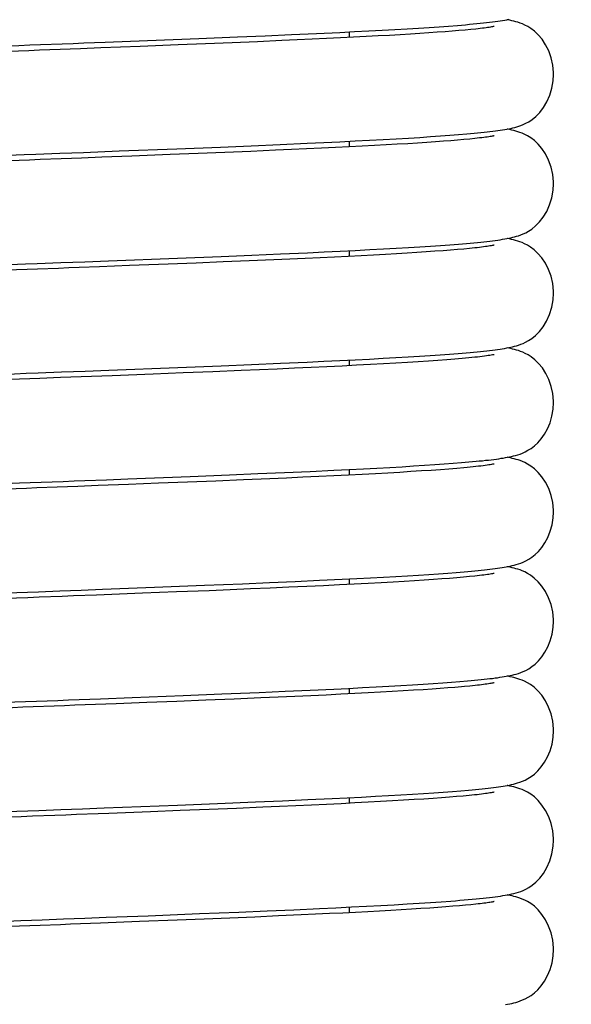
# Model space of a CAD drawing. Extents: x -559 to 3265, y -113 to 867.
# Tile 37 of 69: x 2974 to 2987, y 457 to 479. Entities that reach past the tile are written whole.
import ezdxf

# ---------------------------------------------------------------- set-up
doc = ezdxf.new("R2010")
doc.units = 0
doc.header["$LTSCALE"] = 2
doc.header["$MEASUREMENT"] = 0
doc.layers.get('0').update_dxf_attribs({"linetype": 'CONTINUOUS'})
doc.layers.get('DEFPOINTS').update_dxf_attribs({"linetype": 'CONTINUOUS'})
doc.layers.add('COSTRUZIONE', color=4, linetype='CONTINUOUS', lineweight=13)
doc.styles.add('ISO', font='tahoma.ttf')
doc.dimstyles.new('ISO-25', dxfattribs={"dimtxt": 20, "dimasz": 4, "dimexe": 1, "dimexo": 1.5, "dimgap": 1.5, "dimtad": 1, "dimdec": 0, "dimtxsty": 'ISO', "dimcen": 2.5, "dimclrd": 7, "dimclre": 7, "dimclrt": 7, "dimadec": 0, "dimazin": 0, "dimtfac": 1, "dimtdec": 0, "dimtmove": 0, "dimatfit": 3, "dimfxl": 1, "dimlwd": 13, "dimarcsym": 0})

# ---------------------------------------------------------------- blocks, each defined once
blk = doc.blocks.new('*D32')
at = {"layer": 'COSTRUZIONE', "color": 7, "lineweight": -2, "transparency": 16777216}
for p, q in [((2871.648, 599.245), (3041.657, 599.245)), ((2999.654, 73.672), (3041.657, 73.672))]:
    blk.add_line(p, q, dxfattribs=at)
at = {"layer": 'COSTRUZIONE', "color": 7, "lineweight": 13, "transparency": 16777216}
blk.add_line((3040.657, 77.672), (3040.657, 595.245), dxfattribs=at)
at = {"layer": 'COSTRUZIONE', "color": 7, "transparency": 16777216}
for points in [[(3039.99, 595.245), (3041.324, 595.245), (3040.657, 599.245)], [(3039.99, 77.672), (3041.324, 77.672), (3040.657, 73.672)]]:
    blk.add_solid(points, dxfattribs=at)
at = {"layer": 'DEFPOINTS', "color": 0, "transparency": 16777216}
for p in [(2870.148, 599.245), (3040.657, 599.245), (2998.154, 73.672)]:
    blk.add_point(p, dxfattribs=at)
at = {"layer": 'COSTRUZIONE', "color": 7, "transparency": 16777216, "insert": (3028.741, 336.459), "char_height": 20, "attachment_point": 5, "rotation": 90, "style": 'ISO'}
blk.add_mtext('525', dxfattribs=at)

msp = doc.modelspace()

# ---------------------------------------------------------------- linework, layer by layer
at = {"color": 7, "linetype": 'Continuous'}
for p, q in [((2982.021, 479.22), (2982.339, 479.236)), ((2982.339, 479.236), (2982.642, 479.252)), ((2982.642, 479.252), (2982.929, 479.268)), ((2982.929, 479.268), (2983.202, 479.284)), ((2983.202, 479.284), (2983.459, 479.3)), ((2983.459, 479.3), (2983.701, 479.315)), ((2983.701, 479.315), (2983.928, 479.331)), ((2983.928, 479.331), (2984.14, 479.346)), ((2984.14, 479.346), (2984.338, 479.361)), ((2984.372, 479.242), (2984.222, 479.23)), ((2984.338, 479.361), (2984.522, 479.376)), ((2984.51, 479.255), (2984.372, 479.242)), ((2984.636, 479.267), (2984.51, 479.255)), ((2984.75, 479.278), (2984.636, 479.267)), ((2976.407, 478.983), (2977.36, 479.02)), ((2977.36, 479.02), (2978.511, 479.065)), ((2978.511, 479.065), (2979.385, 479.101)), ((2979.385, 479.101), (2980.008, 479.127)), ((2980.38, 479.017), (2979.833, 478.993)), ((2980.008, 479.127), (2980.6, 479.153)), ((2980.73, 479.032), (2980.38, 479.017)), ((2980.6, 479.153), (2981.161, 479.178)), ((2981.067, 479.048), (2980.73, 479.032)), ((2981.391, 479.063), (2981.067, 479.048)), ((2981.161, 479.178), (2981.688, 479.203)), ((2981.702, 479.078), (2981.391, 479.063)), ((2981.688, 479.203), (2982.021, 479.22)), ((2981.999, 479.093), (2981.702, 479.078)), ((2981.904, 479.088), (2981.904, 479.214)), ((2982.283, 479.107), (2981.999, 479.093)), ((2982.553, 479.122), (2982.283, 479.107)), ((2982.809, 479.136), (2982.553, 479.122)), ((2983.051, 479.15), (2982.809, 479.136)), ((2983.28, 479.164), (2983.051, 479.15)), ((2983.494, 479.177), (2983.28, 479.164)), ((2983.696, 479.191), (2983.494, 479.177)), ((2983.884, 479.204), (2983.696, 479.191)), ((2984.059, 479.217), (2983.884, 479.204)), ((2984.222, 479.23), (2984.059, 479.217)), ((2977.191, 478.887), (2976.303, 478.853)), ((2978.047, 478.92), (2977.191, 478.887)), ((2978.665, 478.945), (2978.047, 478.92)), ((2979.261, 478.969), (2978.665, 478.945)), ((2979.833, 478.993), (2979.261, 478.969)), ((2982.667, 476.792), (2982.958, 476.808)), ((2982.958, 476.808), (2983.232, 476.824)), ((2983.232, 476.824), (2983.491, 476.84)), ((2983.491, 476.84), (2983.733, 476.856)), ((2983.733, 476.856), (2983.959, 476.871)), ((2983.959, 476.871), (2984.17, 476.886)), ((2984.17, 476.886), (2984.365, 476.902)), ((2984.365, 476.902), (2984.546, 476.917)), ((2984.615, 476.803), (2984.485, 476.79)), ((2984.732, 476.815), (2984.615, 476.803)), ((2976.719, 476.534), (2978.018, 476.584)), ((2978.018, 476.584), (2979.002, 476.623)), ((2979.002, 476.623), (2979.695, 476.652)), ((2979.695, 476.652), (2980.345, 476.68)), ((2980.345, 476.68), (2980.951, 476.707)), ((2980.942, 476.58), (2980.597, 476.565)), ((2981.275, 476.596), (2980.942, 476.58)), ((2980.951, 476.707), (2981.33, 476.724)), ((2981.594, 476.611), (2981.275, 476.596)), ((2981.33, 476.724), (2981.691, 476.742)), ((2981.9, 476.626), (2981.594, 476.611)), ((2981.691, 476.742), (2982.034, 476.759)), ((2982.192, 476.641), (2981.9, 476.626)), ((2981.904, 476.626), (2981.904, 476.752)), ((2982.034, 476.759), (2982.359, 476.775)), ((2982.47, 476.656), (2982.192, 476.641)), ((2982.359, 476.775), (2982.667, 476.792)), ((2982.734, 476.67), (2982.47, 476.656)), ((2982.984, 476.684), (2982.734, 476.67)), ((2983.219, 476.698), (2982.984, 476.684)), ((2983.44, 476.712), (2983.219, 476.698)), ((2983.647, 476.726), (2983.44, 476.712)), ((2983.841, 476.739), (2983.647, 476.726)), ((2984.021, 476.752), (2983.841, 476.739)), ((2984.188, 476.765), (2984.021, 476.752)), ((2984.343, 476.778), (2984.188, 476.765)), ((2984.485, 476.79), (2984.343, 476.778)), ((2977.003, 476.418), (2976.331, 476.392)), ((2977.87, 476.451), (2977.003, 476.418)), ((2978.496, 476.476), (2977.87, 476.451)), ((2979.101, 476.501), (2978.496, 476.476)), ((2979.682, 476.525), (2979.101, 476.501)), ((2980.24, 476.549), (2979.682, 476.525)), ((2980.597, 476.565), (2980.24, 476.549)), ((2982.959, 474.346), (2983.232, 474.362)), ((2983.232, 474.362), (2983.49, 474.378)), ((2983.49, 474.378), (2983.731, 474.394)), ((2983.731, 474.394), (2983.957, 474.409)), ((2983.957, 474.409), (2984.167, 474.424)), ((2984.167, 474.424), (2984.362, 474.44)), ((2984.362, 474.44), (2984.542, 474.455)), ((2978.035, 474.123), (2979.015, 474.162)), ((2979.015, 474.162), (2979.707, 474.191)), ((2979.707, 474.191), (2980.355, 474.218)), ((2980.355, 474.218), (2980.959, 474.245)), ((2980.959, 474.245), (2981.337, 474.263)), ((2981.568, 474.148), (2981.246, 474.133)), ((2981.337, 474.263), (2981.697, 474.28)), ((2981.876, 474.163), (2981.568, 474.148)), ((2981.697, 474.28), (2982.038, 474.297)), ((2982.17, 474.178), (2981.876, 474.163)), ((2981.904, 474.164), (2981.904, 474.29)), ((2982.038, 474.297), (2982.362, 474.314)), ((2982.45, 474.193), (2982.17, 474.178)), ((2982.362, 474.314), (2982.669, 474.33)), ((2982.716, 474.207), (2982.45, 474.193)), ((2982.669, 474.33), (2982.959, 474.346)), ((2982.967, 474.222), (2982.716, 474.207)), ((2983.205, 474.236), (2982.967, 474.222)), ((2983.427, 474.25), (2983.205, 474.236)), ((2983.636, 474.263), (2983.427, 474.25)), ((2983.831, 474.277), (2983.636, 474.263)), ((2984.013, 474.29), (2983.831, 474.277)), ((2984.181, 474.303), (2984.013, 474.29)), ((2984.337, 474.316), (2984.181, 474.303)), ((2984.48, 474.328), (2984.337, 474.316)), ((2984.61, 474.341), (2984.48, 474.328)), ((2984.728, 474.353), (2984.61, 474.341)), ((2976.954, 473.954), (2976.279, 473.928)), ((2976.476, 474.063), (2978.035, 474.123)), ((2977.825, 473.988), (2976.954, 473.954)), ((2978.454, 474.013), (2977.825, 473.988)), ((2979.061, 474.037), (2978.454, 474.013)), ((2979.646, 474.062), (2979.061, 474.037)), ((2980.206, 474.086), (2979.646, 474.062)), ((2980.565, 474.101), (2980.206, 474.086)), ((2980.912, 474.117), (2980.565, 474.101)), ((2981.246, 474.133), (2980.912, 474.117)), ((2983.484, 471.916), (2983.725, 471.931)), ((2983.725, 471.931), (2983.951, 471.947)), ((2983.951, 471.947), (2984.161, 471.962)), ((2984.161, 471.962), (2984.356, 471.977)), ((2984.356, 471.977), (2984.537, 471.992)), ((2979.013, 471.7), (2979.703, 471.729)), ((2979.703, 471.729), (2980.35, 471.756)), ((2980.35, 471.756), (2980.954, 471.783)), ((2980.954, 471.783), (2981.332, 471.801)), ((2981.332, 471.801), (2981.692, 471.818)), ((2981.692, 471.818), (2982.033, 471.835)), ((2982.067, 471.711), (2981.741, 471.695)), ((2981.904, 471.703), (2981.904, 471.828)), ((2982.033, 471.835), (2982.357, 471.852)), ((2982.377, 471.727), (2982.067, 471.711)), ((2982.357, 471.852), (2982.663, 471.868)), ((2982.67, 471.743), (2982.377, 471.727)), ((2982.663, 471.868), (2982.953, 471.884)), ((2982.948, 471.759), (2982.67, 471.743)), ((2983.21, 471.774), (2982.948, 471.759)), ((2982.953, 471.884), (2983.227, 471.9)), ((2983.455, 471.79), (2983.21, 471.774)), ((2983.227, 471.9), (2983.484, 471.916)), ((2983.685, 471.805), (2983.455, 471.79)), ((2983.898, 471.82), (2983.685, 471.805)), ((2984.096, 471.834), (2983.898, 471.82)), ((2984.277, 471.849), (2984.096, 471.834)), ((2984.443, 471.863), (2984.277, 471.849)), ((2976.486, 471.601), (2978.037, 471.661)), ((2978.164, 471.539), (2977.486, 471.513)), ((2978.037, 471.661), (2979.013, 471.7)), ((2978.826, 471.566), (2978.164, 471.539)), ((2979.466, 471.592), (2978.826, 471.566)), ((2979.879, 471.61), (2979.466, 471.592)), ((2980.28, 471.627), (2979.879, 471.61)), ((2980.667, 471.644), (2980.28, 471.627)), ((2981.041, 471.661), (2980.667, 471.644)), ((2981.399, 471.678), (2981.041, 471.661)), ((2981.741, 471.695), (2981.399, 471.678)), ((2983.826, 469.477), (2984.041, 469.492)), ((2984.041, 469.492), (2984.24, 469.507)), ((2984.24, 469.507), (2984.426, 469.521)), ((2984.426, 469.521), (2984.598, 469.536)), ((2979.207, 469.246), (2979.842, 469.273)), ((2979.842, 469.273), (2980.446, 469.299)), ((2980.446, 469.299), (2981.019, 469.325)), ((2981.019, 469.325), (2981.557, 469.35)), ((2981.557, 469.35), (2981.896, 469.366)), ((2981.896, 469.366), (2982.219, 469.383)), ((2981.904, 469.241), (2981.904, 469.367)), ((2982.49, 469.271), (2982.193, 469.256)), ((2982.219, 469.383), (2982.526, 469.399)), ((2982.772, 469.287), (2982.49, 469.271)), ((2982.526, 469.399), (2982.817, 469.415)), ((2983.039, 469.302), (2982.772, 469.287)), ((2982.817, 469.415), (2983.092, 469.43)), ((2983.29, 469.318), (2983.039, 469.302)), ((2983.092, 469.43), (2983.352, 469.446)), ((2983.527, 469.333), (2983.29, 469.318)), ((2983.352, 469.446), (2983.597, 469.461)), ((2983.748, 469.347), (2983.527, 469.333)), ((2983.597, 469.461), (2983.826, 469.477)), ((2983.954, 469.362), (2983.748, 469.347)), ((2984.145, 469.377), (2983.954, 469.362)), ((2984.321, 469.391), (2984.145, 469.377)), ((2984.481, 469.405), (2984.321, 469.391)), ((2976.435, 469.137), (2976.917, 469.156)), ((2976.917, 469.156), (2978.32, 469.211)), ((2977.602, 469.056), (2976.93, 469.03)), ((2978.26, 469.081), (2977.602, 469.056)), ((2978.899, 469.107), (2978.26, 469.081)), ((2978.32, 469.211), (2979.207, 469.246)), ((2979.516, 469.133), (2978.899, 469.107)), ((2980.109, 469.158), (2979.516, 469.133)), ((2980.49, 469.175), (2980.109, 469.158)), ((2980.858, 469.191), (2980.49, 469.175)), ((2981.213, 469.207), (2980.858, 469.191)), ((2981.554, 469.224), (2981.213, 469.207)), ((2981.881, 469.24), (2981.554, 469.224)), ((2982.193, 469.256), (2981.881, 469.24)), ((2976.93, 469.03), (2976.247, 469.004)), ((2984.119, 467.036), (2984.311, 467.05)), ((2984.311, 467.05), (2984.488, 467.065)), ((2984.488, 467.065), (2984.653, 467.079)), ((2980.103, 466.822), (2980.683, 466.848)), ((2980.683, 466.848), (2981.23, 466.873)), ((2981.23, 466.873), (2981.745, 466.897)), ((2981.745, 466.897), (2982.069, 466.913)), ((2981.904, 466.779), (2981.904, 466.905)), ((2982.069, 466.913), (2982.378, 466.929)), ((2982.378, 466.929), (2982.672, 466.945)), ((2982.887, 466.832), (2982.617, 466.816)), ((2982.672, 466.945), (2982.95, 466.96)), ((2983.139, 466.846), (2982.887, 466.832)), ((2982.95, 466.96), (2983.213, 466.976)), ((2983.374, 466.861), (2983.139, 466.846)), ((2983.213, 466.976), (2983.462, 466.991)), ((2983.592, 466.875), (2983.374, 466.861)), ((2983.462, 466.991), (2983.695, 467.006)), ((2983.796, 466.889), (2983.592, 466.875)), ((2983.695, 467.006), (2983.914, 467.021)), ((2983.985, 466.903), (2983.796, 466.889)), ((2983.914, 467.021), (2984.119, 467.036)), ((2984.16, 466.916), (2983.985, 466.903)), ((2984.322, 466.929), (2984.16, 466.916)), ((2984.471, 466.942), (2984.322, 466.929)), ((2984.606, 466.955), (2984.471, 466.942)), ((2984.729, 466.967), (2984.606, 466.955)), ((2976.344, 466.672), (2977.517, 466.717)), ((2978.007, 466.61), (2977.246, 466.58)), ((2977.517, 466.717), (2978.641, 466.762)), ((2978.745, 466.639), (2978.007, 466.61)), ((2978.641, 466.762), (2979.494, 466.796)), ((2979.22, 466.659), (2978.745, 466.639)), ((2979.68, 466.678), (2979.22, 466.659)), ((2979.494, 466.796), (2980.103, 466.822)), ((2980.122, 466.697), (2979.68, 466.678)), ((2980.544, 466.715), (2980.122, 466.697)), ((2980.946, 466.733), (2980.544, 466.715)), ((2981.325, 466.751), (2980.946, 466.733)), ((2981.682, 466.768), (2981.325, 466.751)), ((2982.015, 466.785), (2981.682, 466.768)), ((2982.326, 466.801), (2982.015, 466.785)), ((2982.617, 466.816), (2982.326, 466.801)), ((2977.246, 466.58), (2976.212, 466.54)), ((2980.461, 464.376), (2981.022, 464.401)), ((2981.022, 464.401), (2981.551, 464.426)), ((2981.551, 464.426), (2981.884, 464.442)), ((2981.884, 464.442), (2982.203, 464.458)), ((2981.904, 464.317), (2981.904, 464.443)), ((2982.203, 464.458), (2982.506, 464.474)), ((2982.506, 464.474), (2982.793, 464.49)), ((2982.793, 464.49), (2983.066, 464.505)), ((2983.066, 464.505), (2983.323, 464.521)), ((2983.348, 464.398), (2983.116, 464.383)), ((2983.323, 464.521), (2983.566, 464.536)), ((2983.564, 464.411), (2983.348, 464.398)), ((2983.765, 464.425), (2983.564, 464.411)), ((2983.566, 464.536), (2983.793, 464.551)), ((2983.95, 464.438), (2983.765, 464.425)), ((2983.793, 464.551), (2984.007, 464.566)), ((2984.122, 464.451), (2983.95, 464.438)), ((2984.007, 464.566), (2984.206, 464.58)), ((2984.281, 464.464), (2984.122, 464.451)), ((2984.206, 464.58), (2984.392, 464.595)), ((2984.426, 464.476), (2984.281, 464.464)), ((2984.392, 464.595), (2984.564, 464.609)), ((2984.734, 464.506), (2984.62, 464.494)), ((2976.3, 464.209), (2977.009, 464.236)), ((2977.009, 464.236), (2978.157, 464.281)), ((2978.672, 464.174), (2978.016, 464.148)), ((2978.157, 464.281), (2979.035, 464.316)), ((2979.306, 464.2), (2978.672, 464.174)), ((2979.035, 464.316), (2979.869, 464.35)), ((2979.913, 464.226), (2979.306, 464.2)), ((2979.869, 464.35), (2980.461, 464.376)), ((2980.302, 464.243), (2979.913, 464.226)), ((2980.678, 464.259), (2980.302, 464.243)), ((2981.038, 464.276), (2980.678, 464.259)), ((2981.384, 464.292), (2981.038, 464.276)), ((2981.713, 464.308), (2981.384, 464.292)), ((2982.026, 464.324), (2981.713, 464.308)), ((2982.324, 464.339), (2982.026, 464.324)), ((2982.604, 464.354), (2982.324, 464.339)), ((2982.868, 464.369), (2982.604, 464.354)), ((2983.116, 464.383), (2982.868, 464.369)), ((2977.342, 464.122), (2976.654, 464.095)), ((2978.016, 464.148), (2977.342, 464.122)), ((2980.971, 461.937), (2981.513, 461.962)), ((2981.513, 461.962), (2981.854, 461.979)), ((2981.854, 461.979), (2982.18, 461.995)), ((2981.904, 461.856), (2981.904, 461.981)), ((2982.18, 461.995), (2982.49, 462.012)), ((2982.49, 462.012), (2982.784, 462.028)), ((2982.784, 462.028), (2983.062, 462.043)), ((2983.062, 462.043), (2983.325, 462.059)), ((2983.325, 462.059), (2983.572, 462.074)), ((2983.572, 462.074), (2983.804, 462.09)), ((2983.79, 461.965), (2983.584, 461.951)), ((2983.981, 461.979), (2983.79, 461.965)), ((2983.804, 462.09), (2984.02, 462.105)), ((2984.158, 461.992), (2983.981, 461.979)), ((2984.02, 462.105), (2984.223, 462.12)), ((2984.32, 462.005), (2984.158, 461.992)), ((2984.223, 462.12), (2984.411, 462.135)), ((2984.468, 462.018), (2984.32, 462.005)), ((2984.411, 462.135), (2984.585, 462.15)), ((2984.603, 462.031), (2984.468, 462.018)), ((2984.724, 462.043), (2984.603, 462.031)), ((2976.379, 461.75), (2978.035, 461.814)), ((2978.035, 461.814), (2978.934, 461.85)), ((2979.363, 461.741), (2978.743, 461.716)), ((2978.934, 461.85), (2979.788, 461.885)), ((2979.955, 461.766), (2979.363, 461.741)), ((2979.788, 461.885), (2980.395, 461.911)), ((2980.334, 461.782), (2979.955, 461.766)), ((2980.7, 461.799), (2980.334, 461.782)), ((2980.395, 461.911), (2980.971, 461.937)), ((2981.052, 461.815), (2980.7, 461.799)), ((2981.391, 461.83), (2981.052, 461.815)), ((2981.716, 461.846), (2981.391, 461.83)), ((2982.027, 461.862), (2981.716, 461.846)), ((2982.324, 461.877), (2982.027, 461.862)), ((2982.606, 461.892), (2982.324, 461.877)), ((2982.874, 461.907), (2982.606, 461.892)), ((2983.126, 461.922), (2982.874, 461.907)), ((2983.363, 461.937), (2983.126, 461.922)), ((2983.584, 461.951), (2983.363, 461.937)), ((2978.095, 461.69), (2977.422, 461.663)), ((2978.743, 461.716), (2978.095, 461.69)), ((2981.601, 459.505), (2981.953, 459.522)), ((2981.904, 459.394), (2981.904, 459.52)), ((2981.953, 459.522), (2982.29, 459.539)), ((2982.29, 459.539), (2982.611, 459.556)), ((2982.611, 459.556), (2982.916, 459.573)), ((2982.916, 459.573), (2983.204, 459.59)), ((2983.204, 459.59), (2983.475, 459.606)), ((2983.475, 459.606), (2983.73, 459.623)), ((2983.73, 459.623), (2983.968, 459.639)), ((2984.074, 459.524), (2983.9, 459.511)), ((2983.968, 459.639), (2984.189, 459.656)), ((2984.235, 459.537), (2984.074, 459.524)), ((2984.384, 459.549), (2984.235, 459.537)), ((2984.519, 459.561), (2984.384, 459.549)), ((2984.642, 459.573), (2984.519, 459.561)), ((2984.752, 459.584), (2984.642, 459.573)), ((2977.376, 459.326), (2978.53, 459.372)), ((2978.53, 459.372), (2979.414, 459.408)), ((2979.776, 459.296), (2979.215, 459.273)), ((2979.414, 459.408), (2980.049, 459.435)), ((2980.311, 459.32), (2979.776, 459.296)), ((2980.049, 459.435), (2980.656, 459.461)), ((2980.82, 459.342), (2980.311, 459.32)), ((2980.656, 459.461), (2981.233, 459.487)), ((2981.144, 459.357), (2980.82, 459.342)), ((2981.457, 459.372), (2981.144, 459.357)), ((2981.233, 459.487), (2981.601, 459.505)), ((2981.757, 459.386), (2981.457, 459.372)), ((2982.045, 459.401), (2981.757, 459.386)), ((2982.321, 459.415), (2982.045, 459.401)), ((2982.584, 459.429), (2982.321, 459.415)), ((2982.835, 459.443), (2982.584, 459.429)), ((2983.074, 459.457), (2982.835, 459.443)), ((2983.3, 459.471), (2983.074, 459.457)), ((2983.513, 459.485), (2983.3, 459.471)), ((2983.713, 459.498), (2983.513, 459.485)), ((2983.9, 459.511), (2983.713, 459.498)), ((2977.179, 459.192), (2976.302, 459.158)), ((2978.023, 459.225), (2977.179, 459.192)), ((2978.63, 459.249), (2978.023, 459.225)), ((2979.215, 459.273), (2978.63, 459.249))]:
    msp.add_line(p, q, dxfattribs=at)
for points in [[(2984.522, 479.376), (2984.609, 479.384), (2984.692, 479.392), (2984.772, 479.399), (2984.849, 479.407), (2984.922, 479.415), (2984.992, 479.422), (2985.06, 479.43), (2985.124, 479.438), (2985.186, 479.446), (2985.244, 479.454), (2985.3, 479.462), (2985.354, 479.47), (2985.405, 479.478), (2985.454, 479.487), (2985.502, 479.497)], [(2986.503, 478.257), (2986.503, 478.297), (2986.486, 478.467), (2986.449, 478.63), (2986.393, 478.784), (2986.322, 478.926), (2986.243, 479.047), (2986.159, 479.147), (2986.073, 479.229), (2985.991, 479.291), (2985.92, 479.335), (2985.858, 479.367), (2985.801, 479.393), (2985.748, 479.413), (2985.701, 479.429), (2985.655, 479.443), (2985.609, 479.455), (2985.565, 479.466), (2985.52, 479.476), (2985.473, 479.485), (2985.458, 479.488)], [(2985.164, 479.337), (2985.163, 479.337), (2985.156, 479.335), (2985.143, 479.332), (2985.126, 479.329), (2985.105, 479.325), (2985.08, 479.321), (2985.051, 479.316), (2985.018, 479.311), (2984.982, 479.306), (2984.942, 479.301), (2984.899, 479.296), (2984.852, 479.29), (2984.803, 479.284), (2984.75, 479.278)], [(2973.977, 478.891), (2974.462, 478.91), (2974.705, 478.919), (2974.949, 478.928), (2975.436, 478.947)], [(2975.388, 478.818), (2974.922, 478.8), (2974.688, 478.791), (2974.453, 478.783), (2973.98, 478.765)], [(2976.303, 478.853), (2975.848, 478.835), (2975.619, 478.827), (2975.388, 478.818)], [(2975.436, 478.947), (2975.68, 478.956), (2975.923, 478.965), (2976.407, 478.983)], [(2984.546, 476.917), (2984.631, 476.924), (2984.712, 476.932), (2984.791, 476.939), (2984.865, 476.947), (2984.937, 476.954), (2985.005, 476.962), (2985.071, 476.969), (2985.133, 476.977), (2985.193, 476.985), (2985.25, 476.992), (2985.304, 477), (2985.355, 477.008), (2985.405, 477.017), (2985.452, 477.025), (2985.497, 477.034), (2985.541, 477.043), (2985.585, 477.053), (2985.627, 477.064), (2985.672, 477.076), (2985.718, 477.09), (2985.766, 477.107), (2985.82, 477.129), (2985.879, 477.157), (2985.944, 477.193), (2986.018, 477.242), (2986.102, 477.311), (2986.191, 477.403), (2986.275, 477.513), (2986.352, 477.642), (2986.417, 477.79), (2986.466, 477.949), (2986.495, 478.115), (2986.503, 478.257)], [(2986.503, 475.795), (2986.503, 475.838), (2986.485, 476.008), (2986.448, 476.171), (2986.392, 476.326), (2986.32, 476.467), (2986.24, 476.588), (2986.156, 476.688), (2986.07, 476.769), (2985.988, 476.831), (2985.917, 476.875), (2985.856, 476.907), (2985.798, 476.932), (2985.746, 476.952), (2985.698, 476.968), (2985.652, 476.982), (2985.607, 476.994), (2985.562, 477.005), (2985.517, 477.015), (2985.47, 477.024), (2985.458, 477.026)], [(2985.164, 476.875), (2985.162, 476.875), (2985.153, 476.873), (2985.139, 476.87), (2985.121, 476.866), (2985.099, 476.863), (2985.073, 476.858), (2985.042, 476.853), (2985.008, 476.848), (2984.97, 476.843), (2984.929, 476.838), (2984.885, 476.832), (2984.837, 476.826), (2984.786, 476.821), (2984.732, 476.815)], [(2975.41, 476.357), (2974.94, 476.339), (2974.703, 476.33), (2974.465, 476.321), (2973.985, 476.303)], [(2974.046, 476.432), (2974.577, 476.452), (2974.844, 476.462)], [(2974.844, 476.462), (2975.381, 476.483), (2975.65, 476.493), (2975.918, 476.503), (2976.719, 476.534)], [(2976.331, 476.392), (2975.874, 476.375), (2975.643, 476.366), (2975.41, 476.357)], [(2984.542, 474.455), (2984.627, 474.462), (2984.709, 474.47), (2984.787, 474.477), (2984.862, 474.485), (2984.933, 474.492), (2985.002, 474.5), (2985.067, 474.507), (2985.13, 474.515), (2985.19, 474.523), (2985.247, 474.53), (2985.301, 474.538), (2985.353, 474.546), (2985.402, 474.554), (2985.45, 474.563), (2985.495, 474.572), (2985.54, 474.581), (2985.583, 474.591), (2985.626, 474.602), (2985.67, 474.614), (2985.716, 474.628), (2985.764, 474.645), (2985.817, 474.666), (2985.876, 474.694), (2985.941, 474.729), (2986.014, 474.778), (2986.098, 474.846), (2986.187, 474.936), (2986.271, 475.046), (2986.349, 475.174), (2986.415, 475.323), (2986.465, 475.482), (2986.495, 475.649), (2986.503, 475.795)], [(2985.164, 474.413), (2985.162, 474.413), (2985.153, 474.411), (2985.139, 474.408), (2985.121, 474.405), (2985.098, 474.401), (2985.071, 474.396), (2985.041, 474.391), (2985.006, 474.386), (2984.968, 474.381), (2984.927, 474.376), (2984.882, 474.37), (2984.834, 474.364), (2984.783, 474.358), (2984.728, 474.353)], [(2986.503, 473.334), (2986.502, 473.379), (2986.485, 473.55), (2986.447, 473.714), (2986.39, 473.868), (2986.318, 474.01), (2986.237, 474.131), (2986.152, 474.23), (2986.066, 474.311), (2985.985, 474.372), (2985.914, 474.415), (2985.852, 474.447), (2985.795, 474.472), (2985.742, 474.492), (2985.695, 474.507), (2985.649, 474.521), (2985.603, 474.533), (2985.559, 474.544), (2985.513, 474.554), (2985.466, 474.563), (2985.458, 474.564)], [(2974.077, 473.972), (2974.606, 473.992), (2974.873, 474.002)], [(2974.873, 474.002), (2975.407, 474.022), (2975.675, 474.032), (2975.943, 474.042), (2976.476, 474.063)], [(2976.279, 473.928), (2975.82, 473.911), (2975.588, 473.902), (2975.354, 473.893)], [(2975.354, 473.893), (2974.882, 473.875), (2974.644, 473.866), (2974.405, 473.857), (2973.924, 473.839)], [(2984.537, 471.992), (2984.622, 472), (2984.703, 472.007), (2984.781, 472.015), (2984.856, 472.022), (2984.928, 472.03), (2984.997, 472.037), (2985.062, 472.045), (2985.125, 472.053), (2985.185, 472.06), (2985.242, 472.068), (2985.297, 472.076), (2985.349, 472.084), (2985.399, 472.092), (2985.447, 472.101), (2985.493, 472.109), (2985.538, 472.119), (2985.581, 472.129), (2985.625, 472.139), (2985.669, 472.152), (2985.715, 472.166), (2985.762, 472.183), (2985.815, 472.204), (2985.874, 472.231), (2985.938, 472.266), (2986.011, 472.314), (2986.095, 472.381), (2986.183, 472.47), (2986.268, 472.579), (2986.346, 472.707), (2986.413, 472.856), (2986.464, 473.016), (2986.494, 473.184), (2986.503, 473.334)], [(2985.155, 471.949), (2985.159, 471.95), (2985.167, 471.952), (2985.166, 471.952), (2985.158, 471.95), (2985.144, 471.947), (2985.124, 471.943), (2985.098, 471.939), (2985.068, 471.934), (2985.032, 471.928), (2984.992, 471.922), (2984.947, 471.916), (2984.898, 471.91), (2984.845, 471.904), (2984.788, 471.897), (2984.727, 471.891), (2984.662, 471.884), (2984.593, 471.877), (2984.52, 471.87), (2984.443, 471.863)], [(2986.503, 470.872), (2986.503, 470.906), (2986.487, 471.074), (2986.451, 471.236), (2986.398, 471.389), (2986.328, 471.53), (2986.25, 471.652), (2986.167, 471.753), (2986.081, 471.836), (2985.999, 471.9), (2985.928, 471.945), (2985.866, 471.978), (2985.809, 472.004), (2985.757, 472.025), (2985.71, 472.041), (2985.666, 472.054), (2985.622, 472.066), (2985.58, 472.077), (2985.537, 472.087), (2985.493, 472.096), (2985.458, 472.103)], [(2973.84, 471.501), (2974.363, 471.521), (2974.627, 471.531), (2974.892, 471.541)], [(2974.892, 471.541), (2975.424, 471.561), (2975.69, 471.571), (2975.956, 471.581), (2976.486, 471.601)], [(2977.486, 471.513), (2976.564, 471.477), (2976.332, 471.468)], [(2975.4, 471.433), (2974.936, 471.416), (2974.704, 471.407), (2974.474, 471.398), (2974.016, 471.381)], [(2976.332, 471.468), (2975.866, 471.451), (2975.633, 471.442), (2975.4, 471.433)], [(2984.598, 469.536), (2984.679, 469.543), (2984.756, 469.551), (2984.831, 469.558), (2984.902, 469.565), (2984.97, 469.573), (2985.035, 469.58), (2985.097, 469.587), (2985.157, 469.595), (2985.214, 469.602), (2985.268, 469.61), (2985.32, 469.618), (2985.37, 469.625), (2985.418, 469.634), (2985.465, 469.642), (2985.511, 469.651), (2985.556, 469.661), (2985.602, 469.672), (2985.648, 469.684), (2985.696, 469.698), (2985.748, 469.715), (2985.803, 469.736), (2985.862, 469.763), (2985.927, 469.798), (2985.997, 469.841), (2986.07, 469.898), (2986.147, 469.969), (2986.224, 470.058), (2986.298, 470.162), (2986.365, 470.283), (2986.423, 470.42), (2986.467, 470.569), (2986.495, 470.727), (2986.503, 470.872)], [(2985.163, 469.49), (2985.161, 469.489), (2985.149, 469.487), (2985.13, 469.483), (2985.107, 469.479), (2985.078, 469.474), (2985.045, 469.468), (2985.007, 469.463), (2984.964, 469.457), (2984.918, 469.451), (2984.867, 469.445), (2984.813, 469.438), (2984.754, 469.432), (2984.692, 469.425), (2984.625, 469.418), (2984.555, 469.412), (2984.481, 469.405)], [(2986.504, 468.41), (2986.503, 468.452), (2986.486, 468.622), (2986.449, 468.785), (2986.393, 468.939), (2986.322, 469.08), (2986.242, 469.201), (2986.158, 469.301), (2986.072, 469.383), (2985.99, 469.445), (2985.919, 469.489), (2985.858, 469.521), (2985.801, 469.546), (2985.75, 469.566), (2985.703, 469.581), (2985.659, 469.595), (2985.615, 469.606), (2985.573, 469.617), (2985.53, 469.626), (2985.486, 469.635), (2985.457, 469.641)], [(2973.977, 469.044), (2974.471, 469.063), (2974.718, 469.072), (2974.965, 469.082), (2975.458, 469.1)], [(2975.458, 469.1), (2975.703, 469.11), (2975.948, 469.119), (2976.435, 469.137)], [(2974.863, 468.951), (2974.632, 468.942), (2974.401, 468.933), (2973.94, 468.916)], [(2976.247, 469.004), (2975.788, 468.986), (2975.557, 468.977), (2975.326, 468.969), (2974.863, 468.951)], [(2984.653, 467.079), (2984.73, 467.086), (2984.805, 467.094), (2984.876, 467.101), (2984.944, 467.108), (2985.009, 467.115), (2985.071, 467.122), (2985.131, 467.13), (2985.188, 467.137), (2985.242, 467.144), (2985.295, 467.152), (2985.345, 467.16), (2985.393, 467.168), (2985.439, 467.176), (2985.485, 467.184), (2985.529, 467.193), (2985.573, 467.203), (2985.618, 467.214), (2985.663, 467.227), (2985.712, 467.241), (2985.763, 467.259), (2985.818, 467.281), (2985.879, 467.309), (2985.944, 467.346), (2986.014, 467.392), (2986.087, 467.45), (2986.163, 467.524), (2986.238, 467.614), (2986.31, 467.719), (2986.374, 467.839), (2986.43, 467.975), (2986.471, 468.122), (2986.497, 468.278), (2986.504, 468.41)], [(2986.504, 465.948), (2986.503, 465.992), (2986.486, 466.163), (2986.448, 466.326), (2986.392, 466.48), (2986.32, 466.622), (2986.24, 466.742), (2986.155, 466.842), (2986.069, 466.924), (2985.987, 466.985), (2985.917, 467.028), (2985.855, 467.06), (2985.799, 467.085), (2985.747, 467.105), (2985.701, 467.12), (2985.656, 467.134), (2985.612, 467.145), (2985.57, 467.156), (2985.527, 467.165), (2985.483, 467.174), (2985.457, 467.179)], [(2985.166, 467.029), (2985.165, 467.028), (2985.157, 467.027), (2985.143, 467.024), (2985.125, 467.02), (2985.103, 467.016), (2985.076, 467.012), (2985.046, 467.007), (2985.012, 467.002), (2984.973, 466.996), (2984.931, 466.991), (2984.886, 466.985), (2984.837, 466.979), (2984.785, 466.973), (2984.729, 466.967)], [(2973.689, 466.571), (2974.415, 466.599), (2974.658, 466.608), (2974.9, 466.617)], [(2974.9, 466.617), (2975.384, 466.636), (2975.625, 466.645), (2975.866, 466.654), (2976.344, 466.672)], [(2975.433, 466.511), (2974.918, 466.491), (2974.662, 466.482), (2974.408, 466.472), (2973.907, 466.453)], [(2976.212, 466.54), (2975.693, 466.521), (2975.433, 466.511)], [(2984.564, 464.609), (2984.645, 464.617), (2984.724, 464.624), (2984.798, 464.631), (2984.87, 464.638), (2984.939, 464.646), (2985.004, 464.653), (2985.067, 464.66), (2985.127, 464.667), (2985.185, 464.675), (2985.239, 464.682), (2985.292, 464.69), (2985.342, 464.698), (2985.391, 464.705), (2985.437, 464.714), (2985.483, 464.722), (2985.527, 464.731), (2985.572, 464.741), (2985.616, 464.752), (2985.661, 464.764), (2985.71, 464.779), (2985.762, 464.797), (2985.817, 464.819), (2985.878, 464.847), (2985.944, 464.884), (2986.014, 464.93), (2986.088, 464.989), (2986.163, 465.063), (2986.239, 465.152), (2986.31, 465.257), (2986.375, 465.378), (2986.43, 465.514), (2986.472, 465.661), (2986.497, 465.817), (2986.504, 465.948)], [(2986.504, 463.486), (2986.503, 463.533), (2986.485, 463.704), (2986.447, 463.868), (2986.39, 464.022), (2986.318, 464.164), (2986.237, 464.285), (2986.152, 464.384), (2986.065, 464.465), (2985.984, 464.525), (2985.913, 464.569), (2985.852, 464.6), (2985.796, 464.624), (2985.744, 464.644), (2985.698, 464.659), (2985.653, 464.673), (2985.609, 464.684), (2985.567, 464.695), (2985.524, 464.704), (2985.479, 464.713), (2985.457, 464.717)], [(2984.62, 464.494), (2984.494, 464.482), (2984.426, 464.476)], [(2985.166, 464.567), (2985.165, 464.567), (2985.159, 464.565), (2985.148, 464.563), (2985.133, 464.56), (2985.114, 464.556), (2985.091, 464.552), (2985.065, 464.548), (2985.035, 464.543), (2985.002, 464.539), (2984.966, 464.534), (2984.926, 464.528), (2984.883, 464.523), (2984.836, 464.517), (2984.787, 464.512), (2984.734, 464.506)], [(2974.855, 464.154), (2975.339, 464.172), (2975.581, 464.181), (2975.821, 464.191), (2976.3, 464.209)], [(2974.786, 464.025), (2974.553, 464.016), (2974.32, 464.007), (2973.626, 463.98)], [(2973.644, 464.108), (2974.37, 464.136), (2974.613, 464.145), (2974.855, 464.154)], [(2976.654, 464.095), (2975.956, 464.069), (2975.723, 464.06), (2975.488, 464.051), (2975.254, 464.042), (2974.786, 464.025)], [(2984.585, 462.15), (2984.667, 462.157), (2984.746, 462.164), (2984.822, 462.172), (2984.894, 462.179), (2984.963, 462.187), (2985.029, 462.194), (2985.092, 462.201), (2985.152, 462.209), (2985.21, 462.216), (2985.265, 462.224), (2985.317, 462.232), (2985.367, 462.24), (2985.416, 462.248), (2985.463, 462.257), (2985.508, 462.265), (2985.554, 462.275), (2985.599, 462.286), (2985.644, 462.298), (2985.692, 462.312), (2985.744, 462.329), (2985.8, 462.35), (2985.86, 462.377), (2985.927, 462.412), (2985.998, 462.457), (2986.073, 462.514), (2986.149, 462.586), (2986.226, 462.675), (2986.299, 462.779), (2986.366, 462.899), (2986.424, 463.035), (2986.468, 463.183), (2986.496, 463.342), (2986.504, 463.486)], [(2986.504, 461.025), (2986.503, 461.066), (2986.486, 461.236), (2986.449, 461.399), (2986.393, 461.554), (2986.322, 461.695), (2986.242, 461.816), (2986.157, 461.917), (2986.071, 461.998), (2985.989, 462.06), (2985.918, 462.104), (2985.856, 462.136), (2985.799, 462.162), (2985.746, 462.182), (2985.699, 462.197), (2985.653, 462.211), (2985.607, 462.223), (2985.563, 462.234), (2985.517, 462.244), (2985.471, 462.253), (2985.457, 462.256)], [(2985.164, 462.105), (2985.162, 462.104), (2985.154, 462.102), (2985.139, 462.099), (2985.12, 462.096), (2985.098, 462.092), (2985.07, 462.087), (2985.039, 462.082), (2985.005, 462.077), (2984.967, 462.072), (2984.925, 462.066), (2984.88, 462.061), (2984.831, 462.055), (2984.779, 462.049), (2984.724, 462.043)], [(2974.91, 461.694), (2975.402, 461.713), (2975.648, 461.722), (2975.893, 461.731), (2976.379, 461.75)], [(2973.679, 461.647), (2974.417, 461.676), (2974.664, 461.685), (2974.91, 461.694)], [(2974.765, 461.562), (2974.512, 461.552), (2974.002, 461.533)], [(2976.248, 461.618), (2975.761, 461.6), (2975.515, 461.59), (2975.267, 461.581), (2974.765, 461.562)], [(2977.422, 461.663), (2976.487, 461.627), (2976.248, 461.618)], [(2984.394, 459.672), (2984.491, 459.68), (2984.583, 459.688), (2984.672, 459.696), (2984.757, 459.704), (2984.837, 459.712), (2984.915, 459.72), (2984.988, 459.728), (2985.058, 459.736), (2985.125, 459.744), (2985.188, 459.752), (2985.248, 459.76), (2985.306, 459.768), (2985.361, 459.777), (2985.413, 459.786), (2985.464, 459.795), (2985.514, 459.805), (2985.562, 459.815), (2985.61, 459.827), (2985.66, 459.84), (2985.71, 459.856), (2985.762, 459.874), (2985.819, 459.896), (2985.881, 459.925), (2985.947, 459.962), (2986.021, 460.012), (2986.105, 460.081), (2986.191, 460.17), (2986.274, 460.279), (2986.352, 460.409), (2986.418, 460.559), (2986.467, 460.72), (2986.496, 460.889), (2986.504, 461.025)], [(2986.503, 458.563), (2986.502, 458.605), (2986.485, 458.776), (2986.448, 458.939), (2986.392, 459.093), (2986.321, 459.234), (2986.24, 459.355), (2986.156, 459.456), (2986.07, 459.537), (2985.988, 459.599), (2985.917, 459.643), (2985.855, 459.675), (2985.798, 459.7), (2985.746, 459.72), (2985.7, 459.735), (2985.654, 459.749), (2985.61, 459.761), (2985.567, 459.771), (2985.523, 459.781), (2985.478, 459.79), (2985.458, 459.794)], [(2984.189, 459.656), (2984.294, 459.664), (2984.394, 459.672)], [(2985.164, 459.643), (2985.165, 459.643), (2985.166, 459.643), (2985.16, 459.642), (2985.15, 459.64), (2985.136, 459.637), (2985.118, 459.633), (2985.096, 459.63), (2985.071, 459.625), (2985.042, 459.621), (2985.01, 459.616), (2984.975, 459.611), (2984.936, 459.606), (2984.895, 459.601), (2984.851, 459.596), (2984.803, 459.59), (2984.752, 459.584)], [(2976.427, 459.29), (2976.666, 459.299), (2977.376, 459.326)], [(2975.397, 459.124), (2974.938, 459.107), (2974.708, 459.098), (2974.476, 459.089), (2974.013, 459.072)], [(2974.026, 459.199), (2974.503, 459.217), (2974.743, 459.226), (2974.984, 459.235), (2975.465, 459.253)], [(2976.302, 459.158), (2975.852, 459.141), (2975.626, 459.133), (2975.397, 459.124)], [(2975.465, 459.253), (2975.706, 459.263), (2975.947, 459.272), (2976.427, 459.29)], [(2985.423, 457.326), (2985.469, 457.334), (2985.515, 457.343), (2985.561, 457.353), (2985.606, 457.364), (2985.652, 457.376), (2985.701, 457.391), (2985.752, 457.408), (2985.806, 457.429), (2985.864, 457.456), (2985.929, 457.49), (2985.997, 457.533), (2986.07, 457.589), (2986.147, 457.661), (2986.225, 457.75), (2986.299, 457.855), (2986.366, 457.977), (2986.424, 458.114), (2986.468, 458.263), (2986.495, 458.422), (2986.503, 458.563)]]:
    msp.add_lwpolyline(points, dxfattribs=at)

# ---------------------------------------------------------------- dimensions: what is measured, and where the dimension line sits
at = {"layer": 'COSTRUZIONE', "color": 7}
dim = msp.add_linear_dim(base=(3040.657, 599.245), p1=(2998.154, 73.672), p2=(2870.148, 599.245), angle=90, text='525', dimstyle='ISO-25', dxfattribs=at)
dim.commit()
dim.dimension.update_dxf_attribs({"geometry": '*D32', "text_midpoint": (3028.741, 336.459)})

doc.saveas('drawing.dxf')
